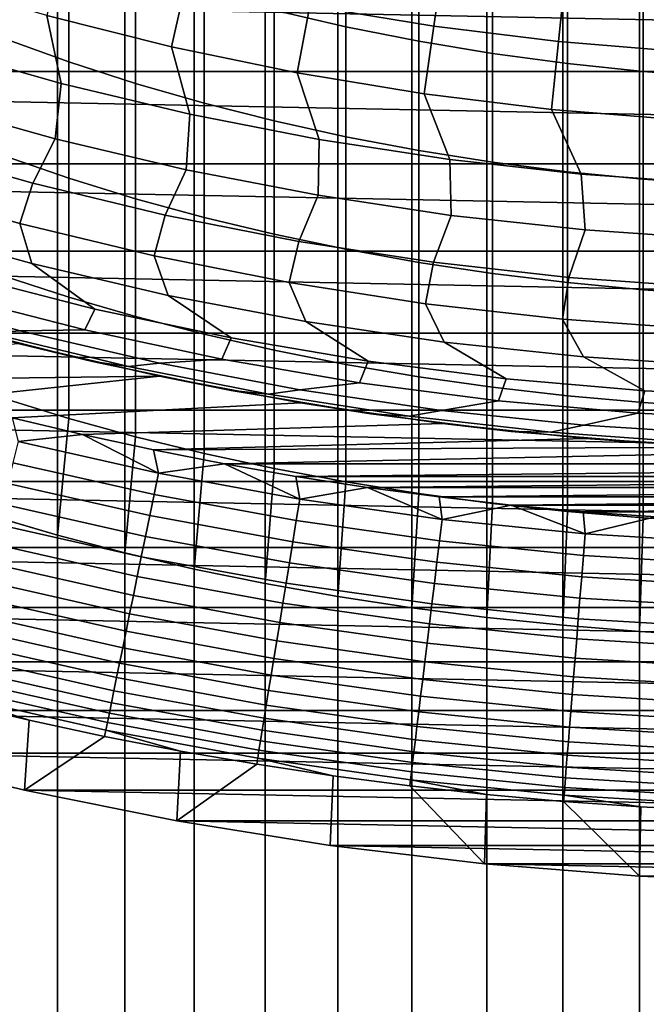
# Model space of a CAD drawing. Header units: metres. Extents: x -32 to 117, y -314 to 32.
# Tile 55 of 256: x -7.09 to -1.88, y -33.51 to -25.32. Entities that reach past the tile are written whole.
import ezdxf

# ---------------------------------------------------------------- set-up
doc = ezdxf.new("R2010")
doc.units = ezdxf.units.M
doc.layers.add('solid_24_501_064_XXX', color=7, linetype='CONTINUOUS')

msp = doc.modelspace()

# ---------------------------------------------------------------- linework, layer by layer
at = {"layer": 'solid_24_501_064_XXX'}
for points in [[(-2.5759, -228.795807, 341.454285), (-1.937549, -228.744705, 341.554565), (-1.937549, -18.73447, 234.549011), (-2.5759, -18.78557, 234.448715)], [(-1.937549, -228.744705, 341.554565), (-1.294382, -228.708115, 341.626373), (-1.294382, -18.697878, 234.620819), (-1.937549, -18.73447, 234.549011)], [(-3.207846, -228.861298, 341.325745), (-2.5759, -228.795807, 341.454285), (-2.5759, -18.78557, 234.448715), (-3.207846, -18.851053, 234.32019)], [(-3.831817, -228.940994, 341.169342), (-3.207846, -228.861298, 341.325745), (-3.207846, -18.851053, 234.32019), (-3.831817, -18.930756, 234.163773)], [(-4.446262, -229.034714, 340.985382), (-3.831817, -228.940994, 341.169342), (-3.831817, -18.930756, 234.163773), (-4.446262, -19.024477, 233.979828)], [(-5.049653, -229.142227, 340.774384), (-4.446262, -229.034714, 340.985382), (-4.446262, -19.024477, 233.979828), (-5.049653, -19.131989, 233.768829)], [(-5.640489, -229.26326, 340.536865), (-5.049653, -229.142227, 340.774384), (-5.049653, -19.131989, 233.768829), (-5.640489, -19.253021, 233.531296)], [(-6.217302, -229.397507, 340.273376), (-5.640489, -229.26326, 340.536865), (-5.640489, -19.253021, 233.531296), (-6.217302, -19.387272, 233.267807)], [(-6.778657, -229.544647, 339.984589), (-6.217302, -229.397507, 340.273376), (-6.217302, -19.387272, 233.267807), (-6.778657, -19.53441, 232.979034)], [(-7.323161, -229.7043, 339.671234), (-6.778657, -229.544647, 339.984589), (-6.778657, -19.53441, 232.979034), (-7.323161, -19.694069, 232.66568)], [(-4.379568, -25.379436, 209.234451), (-4.974885, -25.241901, 209.41835), (-4.974885, -24.345093, 208.723267), (-4.379568, -24.488871, 208.544205)], [(-6.683336, -25.671021, 210.788147), (-7.222413, -25.476089, 211.06839), (-7.222413, -24.522402, 210.380386), (-6.683336, -24.726852, 210.10701)], [(-3.773701, -25.499311, 209.074173), (-4.379568, -25.379436, 209.234451), (-4.379568, -24.488871, 208.544205), (-3.773701, -24.614187, 208.388138)], [(-4.680145, -25.203978, 99.382652), (-3.648216, -25.373899, 99.382652), (-3.559838, -24.759218, 106.589211), (-4.566769, -24.593412, 106.589211)], [(-3.158742, -25.601236, 208.937881), (-3.773701, -25.499311, 209.074173), (-3.773701, -24.614187, 208.388138), (-3.158742, -24.720737, 208.255447)], [(-6.128158, -25.850611, 210.529953), (-6.683336, -25.671021, 210.788147), (-6.683336, -24.726852, 210.10701), (-6.128158, -24.915215, 209.855148)], [(-2.536174, -25.684967, 208.825928), (-3.158742, -25.601236, 208.937881), (-3.158742, -24.720737, 208.255447), (-2.536174, -24.80827, 208.146439)], [(-6.867557, -25.285872, 92.171654), (-5.830467, -25.544947, 92.171654), (-5.704285, -24.992105, 99.382652), (-6.718931, -24.738638, 99.382652)], [(-3.648216, -25.373899, 99.382652), (-2.610214, -25.501589, 99.382652), (-2.546982, -24.883814, 106.589211), (-3.559838, -24.759218, 106.589211)], [(-1.907496, -25.750299, 208.738571), (-2.536174, -25.684967, 208.825928), (-2.536174, -24.80827, 208.146439), (-1.907496, -24.876568, 208.061371)], [(-2.610214, -25.501589, 99.382652), (-1.567868, -25.586832, 99.382652), (-1.529887, -24.966993, 106.589211), (-2.546982, -24.883814, 106.589211)], [(-1.274223, -25.797079, 208.676025), (-1.907496, -25.750299, 208.738571), (-1.907496, -24.876568, 208.061371), (-1.274223, -24.92547, 208.000473)], [(19.827477, -25.751131, -303.5), (-19.827477, -25.751131, -303.5), (-20.835405, -24.942644, -303.5)], [(20.835405, -24.942644, -303.5), (19.827477, -25.751131, -303.5), (-20.835405, -24.942644, -303.5)], [(-5.558216, -26.014429, 210.294449), (-6.128158, -25.850611, 210.529953), (-6.128158, -24.915215, 209.855148), (-5.558216, -25.087036, 209.625412)], [(-6.746024, -25.849186, 84.956604), (-6.867557, -25.285872, 92.171654), (-7.893217, -24.984711, 92.171654), (-7.80268, -25.550097, 84.956604)], [(-5.830467, -25.544947, 92.171654), (-4.783673, -25.761503, 92.171654), (-4.680145, -25.203978, 99.382652), (-5.704285, -24.992105, 99.382652)], [(-4.974885, -26.162081, 210.082169), (-5.558216, -26.014429, 210.294449), (-5.558216, -25.087036, 209.625412), (-4.974885, -25.241901, 209.41835)], [(-4.783673, -25.761503, 92.171654), (-3.728917, -25.935184, 92.171654), (-3.648216, -25.373899, 99.382652), (-4.680145, -25.203978, 99.382652)], [(-5.677968, -26.104595, 84.956604), (-5.830467, -25.544947, 92.171654), (-6.867557, -25.285872, 92.171654), (-6.746024, -25.849186, 84.956604)], [(-4.379568, -26.293211, 209.893661), (-4.974885, -26.162081, 210.082169), (-4.974885, -25.241901, 209.41835), (-4.379568, -25.379436, 209.234451)], [(-3.773701, -26.407503, 209.729355), (-4.379568, -26.293211, 209.893661), (-4.379568, -25.379436, 209.234451), (-3.773701, -25.499311, 209.074173)], [(-3.728917, -25.935184, 92.171654), (-2.667954, -26.065699, 92.171654), (-2.610214, -25.501589, 99.382652), (-3.648216, -25.373899, 99.382652)], [(-6.683336, -26.638052, 211.436417), (-7.222413, -26.452875, 211.72319), (-7.222413, -25.476089, 211.06839), (-6.683336, -25.671021, 210.788147)], [(-4.600318, -26.315893, 84.956604), (-4.783673, -25.761503, 92.171654), (-5.830467, -25.544947, 92.171654), (-5.677968, -26.104595, 84.956604)], [(-3.158742, -26.504681, 209.589645), (-3.773701, -26.407503, 209.729355), (-3.773701, -25.499311, 209.074173), (-3.158742, -25.601236, 208.937881)], [(-2.667954, -26.065699, 92.171654), (-1.602551, -26.152828, 92.171654), (-1.567868, -25.586832, 99.382652), (-2.610214, -25.501589, 99.382652)], [(-6.797275, -26.310177, 77.737923), (-6.746024, -25.849186, 84.956604), (-7.80268, -25.550097, 84.956604), (-7.874832, -26.007986, 77.737923)], [(-2.536174, -26.584513, 209.474869), (-3.158742, -26.504681, 209.589645), (-3.158742, -25.601236, 208.937881), (-2.536174, -25.684967, 208.825928)], [(-6.128158, -26.808657, 211.172195), (-6.683336, -26.638052, 211.436417), (-6.683336, -25.671021, 210.788147), (-6.128158, -25.850611, 210.529953)], [(-1.907496, -26.646803, 209.385315), (-2.536174, -26.584513, 209.474869), (-2.536174, -25.684967, 208.825928), (-1.907496, -25.750299, 208.738571)], [(18.788132, -26.518974, -303.5), (-18.788132, -26.518974, -303.5), (-19.827477, -25.751131, -303.5)], [(19.827477, -25.751131, -303.5), (18.788132, -26.518974, -303.5), (-19.827477, -25.751131, -303.5)], [(-3.514894, -26.482725, 84.956604), (-3.728917, -25.935184, 92.171654), (-4.783673, -25.761503, 92.171654), (-4.600318, -26.315893, 84.956604)], [(-1.274223, -26.691404, 209.321198), (-1.907496, -26.646803, 209.385315), (-1.907496, -25.750299, 208.738571), (-1.274223, -25.797079, 208.676025)], [(-5.708188, -26.567741, 77.737923), (-5.677968, -26.104595, 84.956604), (-6.746024, -25.849186, 84.956604), (-6.797275, -26.310177, 77.737923)], [(-5.558216, -26.964279, 210.931198), (-6.128158, -26.808657, 211.172195), (-6.128158, -25.850611, 210.529953), (-5.558216, -26.014429, 210.294449)], [(-2.423532, -26.604805, 84.956604), (-2.667954, -26.065699, 92.171654), (-3.728917, -25.935184, 92.171654), (-3.514894, -26.482725, 84.956604)], [(-8.073363, -26.370941, 70.516006), (-6.98334, -26.680305, 70.516006), (-6.797275, -26.310177, 77.737923), (-7.874832, -26.007986, 77.737923)], [(-4.974885, -27.104546, 210.713974), (-5.558216, -26.964279, 210.931198), (-5.558216, -26.014429, 210.294449), (-4.974885, -26.162081, 210.082169)], [(-4.60942, -26.780245, 77.737923), (-4.600318, -26.315893, 84.956604), (-5.677968, -26.104595, 84.956604), (-5.708188, -26.567741, 77.737923)], [(-1.328073, -26.681931, 84.956604), (-1.602551, -26.152828, 92.171654), (-2.667954, -26.065699, 92.171654), (-2.423532, -26.604805, 84.956604)], [(-4.379568, -27.229115, 210.521057), (-4.974885, -27.104546, 210.713974), (-4.974885, -26.162081, 210.082169), (-4.379568, -26.293211, 209.893661)], [(-6.98334, -26.680305, 70.516006), (-5.88153, -26.944635, 70.516006), (-5.708188, -26.567741, 77.737923), (-6.797275, -26.310177, 77.737923)], [(-3.502834, -26.947327, 77.737923), (-3.514894, -26.482725, 84.956604), (-4.600318, -26.315893, 84.956604), (-4.60942, -26.780245, 77.737923)], [(-3.773701, -27.337688, 210.352905), (-4.379568, -27.229115, 210.521057), (-4.379568, -26.293211, 209.893661), (-3.773701, -26.407503, 209.729355)], [(-8.193353, -26.701271, 63.291264), (-7.090223, -27.015137, 63.291264), (-6.98334, -26.680305, 70.516006), (-8.073363, -26.370941, 70.516006)], [(-3.158742, -27.430004, 210.209946), (-3.773701, -27.337688, 210.352905), (-3.773701, -26.407503, 209.729355), (-3.158742, -26.504681, 209.589645)], [(17.7187, -27.245132, -303.5), (-17.7187, -27.245132, -303.5), (-18.788132, -26.518974, -303.5)], [(18.788132, -26.518974, -303.5), (17.7187, -27.245132, -303.5), (-18.788132, -26.518974, -303.5)], [(-6.683336, -27.626804, 212.051041), (-7.222413, -27.451599, 212.344009), (-7.222413, -26.452875, 211.72319), (-6.683336, -26.638052, 211.436417)], [(-2.390307, -27.068705, 77.737923), (-2.423532, -26.604805, 84.956604), (-3.514894, -26.482725, 84.956604), (-3.502834, -26.947327, 77.737923)], [(-2.536174, -27.505842, 210.092499), (-3.158742, -27.430004, 210.209946), (-3.158742, -26.504681, 209.589645), (-2.536174, -26.584513, 209.474869)], [(-5.88153, -26.944635, 70.516006), (-4.769792, -27.163483, 70.516006), (-4.60942, -26.780245, 77.737923), (-5.708188, -26.567741, 77.737923)], [(-1.907496, -27.565016, 210.000854), (-2.536174, -27.505842, 210.092499), (-2.536174, -26.584513, 209.474869), (-1.907496, -26.646803, 209.385315)], [(-1.273726, -27.144169, 77.737923), (-1.328073, -26.681931, 84.956604), (-2.423532, -26.604805, 84.956604), (-2.390307, -27.068705, 77.737923)], [(-7.090223, -27.015137, 63.291264), (-5.975137, -27.283449, 63.291264), (-5.88153, -26.944635, 70.516006), (-6.98334, -26.680305, 70.516006)], [(-6.128158, -27.788223, 211.781113), (-6.683336, -27.626804, 212.051041), (-6.683336, -26.638052, 211.436417), (-6.128158, -26.808657, 211.172195)], [(-1.274223, -27.607386, 209.935242), (-1.907496, -27.565016, 210.000854), (-1.907496, -26.646803, 209.385315), (-1.274223, -26.691404, 209.321198)], [(-6.991141, -27.347519, 56.064098), (-7.090223, -27.015137, 63.291264), (-8.193353, -26.701271, 63.291264), (-8.113395, -27.035822, 56.064098)], [(-5.558216, -27.935467, 211.534897), (-6.128158, -27.788223, 211.781113), (-6.128158, -26.808657, 211.172195), (-5.558216, -26.964279, 210.931198)], [(-4.769792, -27.163483, 70.516006), (-3.650002, -27.336481, 70.516006), (-3.502834, -26.947327, 77.737923), (-4.60942, -26.780245, 77.737923)], [(-5.856984, -27.612654, 56.064098), (-5.975137, -27.283449, 63.291264), (-7.090223, -27.015137, 63.291264), (-6.991141, -27.347519, 56.064098)], [(-5.975137, -27.283449, 63.291264), (-4.849976, -27.505756, 63.291264), (-4.769792, -27.163483, 70.516006), (-5.88153, -26.944635, 70.516006)], [(-4.974885, -28.068178, 211.312988), (-5.558216, -27.935467, 211.534897), (-5.558216, -26.964279, 210.931198), (-4.974885, -27.104546, 210.713974)], [(-3.650002, -27.336481, 70.516006), (-2.524052, -27.463337, 70.516006), (-2.390307, -27.068705, 77.737923), (-3.502834, -26.947327, 77.737923)], [(-6.466549, -27.725695, 48.834908), (-6.991141, -27.347519, 56.064098), (-8.113395, -27.035822, 56.064098), (-7.58812, -27.439949, 48.834908)], [(-2.524052, -27.463337, 70.516006), (-1.393841, -27.543837, 70.516006), (-1.273726, -27.144169, 77.737923), (-2.390307, -27.068705, 77.737923)], [(-4.379568, -28.186041, 211.115891), (-4.974885, -28.068178, 211.312988), (-4.974885, -27.104546, 210.713974), (-4.379568, -27.229115, 210.521057)], [(-4.849976, -27.505756, 63.291264), (-3.716636, -27.681683, 63.291264), (-3.650002, -27.336481, 70.516006), (-4.769792, -27.163483, 70.516006)], [(16.621614, -27.927967, -303.5), (-16.621614, -27.927967, -303.5), (-17.7187, -27.245132, -303.5)], [(17.7187, -27.245132, -303.5), (16.621614, -27.927967, -303.5), (-17.7187, -27.245132, -303.5)], [(-3.773701, -28.288767, 210.944122), (-4.379568, -28.186041, 211.115891), (-4.379568, -27.229115, 210.521057), (-3.773701, -27.337688, 210.352905)], [(-4.712854, -27.830772, 56.064098), (-4.849976, -27.505756, 63.291264), (-5.975137, -27.283449, 63.291264), (-5.856984, -27.612654, 56.064098)], [(-3.158742, -28.376112, 210.798065), (-3.773701, -28.288767, 210.944122), (-3.773701, -27.337688, 210.352905), (-3.158742, -27.430004, 210.209946)], [(-3.716636, -27.681683, 63.291264), (-2.577029, -27.81093, 63.291264), (-2.524052, -27.463337, 70.516006), (-3.650002, -27.336481, 70.516006)], [(-5.334291, -27.965616, 48.834908), (-5.856984, -27.612654, 56.064098), (-6.991141, -27.347519, 56.064098), (-6.466549, -27.725695, 48.834908)], [(-7.677494, -27.611012, 41.604107), (-6.550129, -27.899958, 41.604107), (-6.466549, -27.725695, 48.834908), (-7.58812, -27.439949, 48.834908)], [(-6.683336, -28.636108, 212.631302), (-7.222413, -28.471083, 212.930115), (-7.222413, -27.451599, 212.344009), (-6.683336, -27.626804, 212.051041)], [(-3.5607, -28.001505, 56.064098), (-3.716636, -27.681683, 63.291264), (-4.849976, -27.505756, 63.291264), (-4.712854, -27.830772, 56.064098)], [(-2.536174, -28.447866, 210.67807), (-3.158742, -28.376112, 210.798065), (-3.158742, -27.430004, 210.209946), (-2.536174, -27.505842, 210.092499)], [(-2.577029, -27.81093, 63.291264), (-1.433077, -27.893282, 63.291264), (-1.393841, -27.543837, 70.516006), (-2.524052, -27.463337, 70.516006)], [(-1.907496, -28.503855, 210.584457), (-2.536174, -28.447866, 210.67807), (-2.536174, -27.505842, 210.092499), (-1.907496, -27.565016, 210.000854)], [(-8.478707, -27.600693, 27.139278), (-7.33869, -27.925444, 27.139278), (-7.088858, -27.90687, 34.372093), (-8.235418, -27.590275, 34.372093)], [(-8.235418, -27.590275, 34.372093), (-7.088858, -27.90687, 34.372093), (-6.550129, -27.899958, 41.604107), (-7.677494, -27.611012, 41.604107)], [(-1.274223, -28.543941, 210.517426), (-1.907496, -28.503855, 210.584457), (-1.907496, -27.565016, 210.000854), (-1.274223, -27.607386, 209.935242)], [(-6.128158, -28.788151, 212.355988), (-6.683336, -28.636108, 212.631302), (-6.683336, -27.626804, 212.051041), (-6.128158, -27.788223, 211.781113)], [(-4.193216, -28.159321, 48.834908), (-4.712854, -27.830772, 56.064098), (-5.856984, -27.612654, 56.064098), (-5.334291, -27.965616, 48.834908)], [(-8.246314, -27.698521, -299.5), (-7.094454, -28.015686, -299.5), (-6.486577, -28.16264, 20), (-7.628222, -27.875082, 20)], [(-6.550129, -27.899958, 41.604107), (-5.411963, -28.142895, 41.604107), (-5.334291, -27.965616, 48.834908), (-6.466549, -27.725695, 48.834908)], [(-2.402483, -28.124561, 56.064098), (-2.577029, -27.81093, 63.291264), (-3.716636, -27.681683, 63.291264), (-3.5607, -28.001505, 56.064098)], [(-5.558216, -28.926838, 212.104843), (-6.128158, -28.788151, 212.355988), (-6.128158, -27.788223, 211.781113), (-5.558216, -27.935467, 211.534897)], [(-3.045211, -28.306484, 48.834908), (-3.5607, -28.001505, 56.064098), (-4.712854, -27.830772, 56.064098), (-4.193216, -28.159321, 48.834908)], [(-1.240175, -28.199732, 56.064098), (-1.433077, -27.893282, 63.291264), (-2.577029, -27.81093, 63.291264), (-2.402483, -28.124561, 56.064098)], [(-7.628222, -27.875082, 20), (-6.486577, -28.16264, 20), (-6.186304, -28.203127, 27.139278), (-7.33869, -27.925444, 27.139278)], [(-7.33869, -27.925444, 27.139278), (-6.186304, -28.203127, 27.139278), (-5.9302, -28.175842, 34.372093), (-7.088858, -27.90687, 34.372093)], [(-7.088858, -27.90687, 34.372093), (-5.9302, -28.175842, 34.372093), (-5.411963, -28.142895, 41.604107), (-6.550129, -27.899958, 41.604107)], [(15.49826, -28.566656, -303.5), (-15.49826, -28.566656, -303.5), (-16.621614, -27.927967, -303.5)], [(16.621614, -27.927967, -303.5), (15.49826, -28.566656, -303.5), (-16.621614, -27.927967, -303.5)], [(-4.974885, -29.051842, 211.878494), (-5.558216, -28.926838, 212.104843), (-5.558216, -27.935467, 211.534897), (-4.974885, -28.068178, 211.312988)], [(-5.411963, -28.142895, 41.604107), (-4.264872, -28.33942, 41.604107), (-4.193216, -28.159321, 48.834908), (-5.334291, -27.965616, 48.834908)], [(-1.892174, -28.406866, 48.834908), (-2.402483, -28.124561, 56.064098), (-3.5607, -28.001505, 56.064098), (-3.045211, -28.306484, 48.834908)], [(-8.316442, -28.313774, -299.5), (-5.930682, -28.284916, -299.5), (-7.094454, -28.015686, -299.5), (-8.892299, -28.138237, -299.5)], [(-7.094454, -28.015686, -299.5), (-5.930682, -28.284916, -299.5), (-5.334167, -28.403461, 20), (-6.486577, -28.16264, 20)], [(-4.379568, -29.162855, 211.677475), (-4.974885, -29.051842, 211.878494), (-4.974885, -28.068178, 211.312988), (-4.379568, -28.186041, 211.115891)], [(-6.486577, -28.16264, 20), (-5.334167, -28.403461, 20), (-5.023491, -28.433279, 27.139278), (-6.186304, -28.203127, 27.139278)], [(-5.9302, -28.175842, 34.372093), (-4.761422, -28.396729, 34.372093), (-4.264872, -28.33942, 41.604107), (-5.411963, -28.142895, 41.604107)], [(-4.264872, -28.33942, 41.604107), (-3.110747, -28.48921, 41.604107), (-3.045211, -28.306484, 48.834908), (-4.193216, -28.159321, 48.834908)], [(-0.736009, -28.4603, 48.834908), (-1.240175, -28.199732, 56.064098), (-2.402483, -28.124561, 56.064098), (-1.892174, -28.406866, 48.834908)], [(-6.186304, -28.203127, 27.139278), (-5.023491, -28.433279, 27.139278), (-4.761422, -28.396729, 34.372093), (-5.9302, -28.175842, 34.372093)], [(-3.773701, -29.259615, 211.502274), (-4.379568, -29.162855, 211.677475), (-4.379568, -28.186041, 211.115891), (-3.773701, -28.288767, 210.944122)], [(-8.316442, -28.313774, -299.5), (-7.736826, -28.477612, -299.5), (-5.930682, -28.284916, -299.5)], [(-7.154149, -28.629557, -299.5), (-4.756879, -28.505819, -299.5), (-5.930682, -28.284916, -299.5), (-7.736826, -28.477612, -299.5)], [(-5.930682, -28.284916, -299.5), (-4.756879, -28.505819, -299.5), (-4.172905, -28.597147, 20), (-5.334167, -28.403461, 20)], [(-3.158742, -29.341887, 211.353287), (-3.773701, -29.259615, 211.502274), (-3.773701, -28.288767, 210.944122), (-3.158742, -28.376112, 210.798065)], [(-3.110747, -28.48921, 41.604107), (-1.951493, -28.592018, 41.604107), (-1.892174, -28.406866, 48.834908), (-3.045211, -28.306484, 48.834908)], [(-5.334167, -28.403461, 20), (-4.172905, -28.597147, 20), (-3.852212, -28.615507, 27.139278), (-5.023491, -28.433279, 27.139278)], [(-5.023491, -28.433279, 27.139278), (-3.852212, -28.615507, 27.139278), (-3.584518, -28.569155, 34.372093), (-4.761422, -28.396729, 34.372093)], [(-4.761422, -28.396729, 34.372093), (-3.584518, -28.569155, 34.372093), (-3.110747, -28.48921, 41.604107), (-4.264872, -28.33942, 41.604107)], [(-2.536174, -29.40947, 211.230911), (-3.158742, -29.341887, 211.353287), (-3.158742, -28.376112, 210.798065), (-2.536174, -28.447866, 210.67807)], [(-1.951493, -28.592018, 41.604107), (-0.78902, -28.647675, 41.604107), (-0.736009, -28.4603, 48.834908), (-1.892174, -28.406866, 48.834908)], [(-7.323161, -29.446787, 213.524902), (-7.222413, -28.471083, 212.930115), (-6.683336, -28.636108, 212.631302), (-6.778657, -29.606445, 213.211548)], [(-3.584518, -28.569155, 34.372093), (-2.401497, -28.692823, 34.372093), (-1.951493, -28.592018, 41.604107), (-3.110747, -28.48921, 41.604107)], [(-1.907496, -29.462206, 211.135422), (-2.536174, -29.40947, 211.230911), (-2.536174, -28.447866, 210.67807), (-1.907496, -28.503855, 210.584457)], [(14.350215, -29.160267, -303.5), (-14.350215, -29.160267, -303.5), (-15.49826, -28.566656, -303.5)], [(15.49826, -28.566656, -303.5), (14.350215, -29.160267, -303.5), (-15.49826, -28.566656, -303.5)], [(-6.56862, -28.769537, -299.5), (-3.57467, -28.67807, -299.5), (-4.756879, -28.505819, -299.5), (-7.154149, -28.629557, -299.5)], [(-4.756879, -28.505819, -299.5), (-3.57467, -28.67807, -299.5), (-3.004718, -28.743376, 20), (-4.172905, -28.597147, 20)], [(-3.852212, -28.615507, 27.139278), (-2.674441, -28.749506, 27.139278), (-2.401497, -28.692823, 34.372093), (-3.584518, -28.569155, 34.372093)], [(-1.274223, -29.499966, 211.067047), (-1.907496, -29.462206, 211.135422), (-1.907496, -28.503855, 210.584457), (-1.274223, -28.543941, 210.517426)], [(-7.105649, -28.828749, -299.506622), (-6.56862, -28.769537, -299.5), (-7.154149, -28.629557, -299.5)], [(-6.778657, -29.606445, 213.211548), (-6.683336, -28.636108, 212.631302), (-6.128158, -28.788151, 212.355988), (-6.217302, -29.753582, 212.922775)], [(-4.172905, -28.597147, 20), (-3.004718, -28.743376, 20), (-2.674441, -28.749506, 27.139278), (-3.852212, -28.615507, 27.139278)], [(-2.401497, -28.692823, 34.372093), (-1.214378, -28.767527, 34.372093), (-0.78902, -28.647675, 41.604107), (-1.951493, -28.592018, 41.604107)], [(-5.980064, -28.897608, -299.5), (-2.386478, -28.801289, -299.5), (-3.57467, -28.67807, -299.5), (-6.56862, -28.769537, -299.5)], [(-3.57467, -28.67807, -299.5), (-2.386478, -28.801289, -299.5), (-1.831545, -28.841904, 20), (-3.004718, -28.743376, 20)], [(-2.674441, -28.749506, 27.139278), (-1.492162, -28.835052, 27.139278), (-1.214378, -28.767527, 34.372093), (-2.401497, -28.692823, 34.372093)], [(-7.105649, -28.828749, -299.506622), (-5.939069, -29.091484, -299.506622), (-6.56862, -28.769537, -299.5)], [(-5.939069, -29.091484, -299.506622), (-5.980064, -28.897608, -299.5), (-6.56862, -28.769537, -299.5)], [(-6.217302, -29.753582, 212.922775), (-6.128158, -28.788151, 212.355988), (-5.558216, -28.926838, 212.104843), (-5.640489, -29.887835, 212.659302)], [(-5.980064, -28.897608, -299.5), (-1.194376, -28.875301, -299.5), (-2.386478, -28.801289, -299.5)], [(-3.004718, -28.743376, 20), (-1.831545, -28.841904, 20), (-1.492162, -28.835052, 27.139278), (-2.674441, -28.749506, 27.139278)], [(-2.386478, -28.801289, -299.5), (-1.194376, -28.875301, -299.5), (-0.655332, -28.892569, 20), (-1.831545, -28.841904, 20)], [(-7.148932, -29.004358, -299.526428), (-5.975246, -29.268694, -299.526428), (-5.939069, -29.091484, -299.506622), (-7.105649, -28.828749, -299.506622)], [(-5.3892, -29.013615, -299.5), (0, -28.9, -299.5), (-1.194376, -28.875301, -299.5), (-5.980064, -28.897608, -299.5)], [(-5.939069, -29.091484, -299.506622), (-5.3892, -29.013615, -299.5), (-5.980064, -28.897608, -299.5)], [(5.389171, -29.01362, -299.5), (5.980036, -28.897614, -299.5), (0, -28.9, -299.5), (-5.3892, -29.013615, -299.5)], [(-5.640489, -29.887835, 212.659302), (-5.558216, -28.926838, 212.104843), (-4.974885, -29.051842, 211.878494), (-5.049653, -30.008865, 212.421753)], [(-7.191756, -29.178102, -299.559326), (-6.01104, -29.444021, -299.559326), (-5.975246, -29.268694, -299.526428), (-7.148932, -29.004358, -299.526428)], [(-5.939069, -29.091484, -299.506622), (-4.762856, -29.307034, -299.506622), (-5.3892, -29.013615, -299.5)], [(-5.3892, -29.013615, -299.5), (-4.79619, -29.117512, -299.5), (5.389171, -29.01362, -299.5)], [(-4.762856, -29.307034, -299.506622), (-4.79619, -29.117512, -299.5), (-5.3892, -29.013615, -299.5)], [(-5.049653, -30.008865, 212.421753), (-4.974885, -29.051842, 211.878494), (-4.379568, -29.162855, 211.677475), (-4.446262, -30.116377, 212.210754)], [(-4.79619, -29.117512, -299.5), (4.796161, -29.117517, -299.5), (5.389171, -29.01362, -299.5)], [(-5.975246, -29.268694, -299.526428), (-4.791869, -29.485556, -299.526428), (-4.762856, -29.307034, -299.506622), (-5.939069, -29.091484, -299.506622)], [(-4.79619, -29.117512, -299.5), (-4.200898, -29.209337, -299.5), (4.796161, -29.117517, -299.5)], [(-4.762856, -29.307034, -299.506622), (-4.200898, -29.209337, -299.5), (-4.79619, -29.117512, -299.5)], [(-4.200898, -29.209337, -299.5), (4.20087, -29.209341, -299.5), (4.796161, -29.117517, -299.5)], [(13.179604, -29.707697, -303.5), (-13.179604, -29.707697, -303.5), (-14.350215, -29.160267, -303.5)], [(14.350215, -29.160267, -303.5), (13.179604, -29.707697, -303.5), (-14.350215, -29.160267, -303.5)], [(-7.233894, -29.349062, -299.605194), (-6.04626, -29.616539, -299.605194), (-6.01104, -29.444021, -299.559326), (-7.191756, -29.178102, -299.559326)], [(-4.762856, -29.307034, -299.506622), (-3.578918, -29.475046, -299.506622), (-4.200898, -29.209337, -299.5)], [(-4.446262, -30.116377, 212.210754), (-4.379568, -29.162855, 211.677475), (-3.773701, -29.259615, 211.502274), (-3.831817, -30.2101, 212.02681)], [(-4.200898, -29.209337, -299.5), (-3.604059, -29.288977, -299.5), (4.20087, -29.209341, -299.5)], [(-3.578918, -29.475046, -299.506622), (-3.604059, -29.288977, -299.5), (-4.200898, -29.209337, -299.5)], [(-3.604059, -29.288977, -299.5), (3.60403, -29.288979, -299.5), (4.20087, -29.209341, -299.5)], [(-6.01104, -29.444021, -299.559326), (-4.820574, -29.662184, -299.559326), (-4.791869, -29.485556, -299.526428), (-5.975246, -29.268694, -299.526428)], [(-4.791869, -29.485556, -299.526428), (-3.600719, -29.654593, -299.526428), (-3.578918, -29.475046, -299.506622), (-4.762856, -29.307034, -299.506622)], [(-3.831817, -30.2101, 212.02681), (-3.773701, -29.259615, 211.502274), (-3.158742, -29.341887, 211.353287), (-3.207846, -30.289803, 211.870392)], [(-3.604059, -29.288977, -299.5), (-3.005789, -29.3564, -299.5), (3.60403, -29.288979, -299.5)], [(-3.578918, -29.475046, -299.506622), (-3.005789, -29.3564, -299.5), (-3.604059, -29.288977, -299.5)], [(-3.005789, -29.3564, -299.5), (3.00576, -29.356403, -299.5), (3.60403, -29.288979, -299.5)], [(-7.275123, -29.516333, -299.663696), (-6.080719, -29.785334, -299.663696), (-6.04626, -29.616539, -299.605194), (-7.233894, -29.349062, -299.605194)], [(-3.578918, -29.475046, -299.506622), (-2.389176, -29.595251, -299.506622), (-3.005789, -29.3564, -299.5)], [(-3.207846, -30.289803, 211.870392), (-3.158742, -29.341887, 211.353287), (-2.536174, -29.40947, 211.230911), (-2.5759, -30.355284, 211.741867)], [(-3.005789, -29.3564, -299.5), (-2.405994, -29.411633, -299.5), (3.00576, -29.356403, -299.5)], [(-2.389176, -29.595251, -299.506622), (-2.405994, -29.411633, -299.5), (-3.005789, -29.3564, -299.5)], [(-2.405994, -29.411633, -299.5), (2.405965, -29.411634, -299.5), (3.00576, -29.356403, -299.5)], [(-6.778657, -239.616684, 320.217102), (-7.323161, -239.457031, 320.530457), (-7.323161, -29.446787, 213.524902), (-6.778657, -29.606445, 213.211548)], [(-6.04626, -29.616539, -299.605194), (-4.848819, -29.835979, -299.605194), (-4.820574, -29.662184, -299.559326), (-6.01104, -29.444021, -299.559326)], [(-3.600719, -29.654593, -299.526428), (-2.403729, -29.775528, -299.526428), (-2.389176, -29.595251, -299.506622), (-3.578918, -29.475046, -299.506622)], [(-2.5759, -30.355284, 211.741867), (-2.536174, -29.40947, 211.230911), (-1.907496, -29.462206, 211.135422), (-1.937549, -30.406385, 211.641586)], [(-2.405994, -29.411633, -299.5), (-1.805419, -29.454607, -299.5), (2.405965, -29.411634, -299.5)], [(-2.389176, -29.595251, -299.506622), (-1.805419, -29.454607, -299.5), (-2.405994, -29.411633, -299.5)], [(-2.389176, -29.595251, -299.506622), (-1.195557, -29.66745, -299.506622), (-1.805419, -29.454607, -299.5)], [(-1.937549, -30.406385, 211.641586), (-1.907496, -29.462206, 211.135422), (-1.274223, -29.499966, 211.067047), (-1.294382, -30.442976, 211.569763)], [(-7.315223, -29.679026, -299.734619), (-6.114236, -29.949511, -299.734619), (-6.080719, -29.785334, -299.663696), (-7.275123, -29.516333, -299.663696)], [(-4.820574, -29.662184, -299.559326), (-3.622289, -29.832232, -299.559326), (-3.600719, -29.654593, -299.526428), (-4.791869, -29.485556, -299.526428)], [(-6.217302, -239.763824, 319.928345), (-6.778657, -239.616684, 320.217102), (-6.778657, -29.606445, 213.211548), (-6.217302, -29.753582, 212.922775)], [(-6.080719, -29.785334, -299.663696), (-4.876453, -30.006023, -299.663696), (-4.848819, -29.835979, -299.605194), (-6.04626, -29.616539, -299.605194)], [(-2.403729, -29.775528, -299.526428), (-1.20284, -29.848169, -299.526428), (-1.195557, -29.66745, -299.506622), (-2.389176, -29.595251, -299.506622)], [(11.988071, -30.208212, -303.5), (-11.988071, -30.208212, -303.5), (-13.179604, -29.707697, -303.5)], [(13.179604, -29.707697, -303.5), (11.988071, -30.208212, -303.5), (-13.179604, -29.707697, -303.5)], [(-7.353983, -29.836283, -299.817505), (-6.146633, -30.1082, -299.817505), (-6.114236, -29.949511, -299.734619), (-7.315223, -29.679026, -299.734619)], [(-4.848819, -29.835979, -299.605194), (-3.643512, -30.007025, -299.605194), (-3.622289, -29.832232, -299.559326), (-4.820574, -29.662184, -299.559326)], [(-3.622289, -29.832232, -299.559326), (-2.418128, -29.953892, -299.559326), (-2.403729, -29.775528, -299.526428), (-3.600719, -29.654593, -299.526428)], [(-5.640489, -239.898071, 319.664856), (-6.217302, -239.763824, 319.928345), (-6.217302, -29.753582, 212.922775), (-5.640489, -29.887835, 212.659302)], [(-6.114236, -29.949511, -299.734619), (-4.903333, -30.171417, -299.734619), (-4.876453, -30.006023, -299.663696), (-6.080719, -29.785334, -299.663696)], [(-2.418128, -29.953892, -299.559326), (-1.210045, -30.026968, -299.559326), (-1.20284, -29.848169, -299.526428), (-2.403729, -29.775528, -299.526428)], [(-7.391198, -29.987267, -299.911987), (-6.177738, -30.260561, -299.911987), (-6.146633, -30.1082, -299.817505), (-7.353983, -29.836283, -299.817505)], [(-4.876453, -30.006023, -299.663696), (-3.664278, -30.178043, -299.663696), (-3.643512, -30.007025, -299.605194), (-4.848819, -29.835979, -299.605194)], [(-3.643512, -30.007025, -299.605194), (-2.432297, -30.129398, -299.605194), (-2.418128, -29.953892, -299.559326), (-3.622289, -29.832232, -299.559326)], [(-6.146633, -30.1082, -299.817505), (-4.929313, -30.331282, -299.817505), (-4.903333, -30.171417, -299.734619), (-6.114236, -29.949511, -299.734619)], [(-5.049653, -240.019104, 319.427307), (-5.640489, -239.898071, 319.664856), (-5.640489, -29.887835, 212.659302), (-5.049653, -30.008865, 212.421753)], [(-2.432297, -30.129398, -299.605194), (-1.217135, -30.202902, -299.605194), (-1.210045, -30.026968, -299.559326), (-2.418128, -29.953892, -299.559326)], [(-7.426669, -30.131182, -300.017517), (-6.207386, -30.405787, -300.017517), (-6.177738, -30.260561, -299.911987), (-7.391198, -29.987267, -299.911987)], [(-4.446262, -240.126617, 319.216309), (-5.049653, -240.019104, 319.427307), (-5.049653, -30.008865, 212.421753), (-4.446262, -30.116377, 212.210754)], [(-4.903333, -30.171417, -299.734619), (-3.684475, -30.344385, -299.734619), (-3.664278, -30.178043, -299.663696), (-4.876453, -30.006023, -299.663696)], [(-3.664278, -30.178043, -299.663696), (-2.446159, -30.301115, -299.663696), (-2.432297, -30.129398, -299.605194), (-3.643512, -30.007025, -299.605194)], [(-6.177738, -30.260561, -299.911987), (-4.954257, -30.484772, -299.911987), (-4.929313, -30.331282, -299.817505), (-6.146633, -30.1082, -299.817505)], [(-3.831817, -240.220337, 319.032379), (-4.446262, -240.126617, 319.216309), (-4.446262, -30.116377, 212.210754), (-3.831817, -30.2101, 212.02681)], [(-2.446159, -30.301115, -299.663696), (-1.224072, -30.375038, -299.663696), (-1.217135, -30.202902, -299.605194), (-2.432297, -30.129398, -299.605194)], [(10.777514, -30.660969, -303.5), (-10.777514, -30.660969, -303.5), (-11.988071, -30.208212, -303.5)], [(11.988071, -30.208212, -303.5), (10.777514, -30.660969, -303.5), (-11.988071, -30.208212, -303.5)], [(-7.46021, -30.267263, -300.133514), (-6.23542, -30.54311, -300.133514), (-6.207386, -30.405787, -300.017517), (-7.426669, -30.131182, -300.017517)], [(-4.929313, -30.331282, -299.817505), (-3.703998, -30.505167, -299.817505), (-3.684475, -30.344385, -299.734619), (-4.903333, -30.171417, -299.734619)], [(-3.207846, -240.300034, 318.875946), (-3.831817, -240.220337, 319.032379), (-3.831817, -30.2101, 212.02681), (-3.207846, -30.289803, 211.870392)], [(-3.684475, -30.344385, -299.734619), (-2.459642, -30.468136, -299.734619), (-2.446159, -30.301115, -299.663696), (-3.664278, -30.178043, -299.663696)], [(-7.491643, -30.394793, -300.25943), (-6.261693, -30.671801, -300.25943), (-6.23542, -30.54311, -300.133514), (-7.46021, -30.267263, -300.133514)], [(-6.207386, -30.405787, -300.017517), (-4.978034, -30.631075, -300.017517), (-4.954257, -30.484772, -299.911987), (-6.177738, -30.260561, -299.911987)], [(-2.5759, -240.365524, 318.747437), (-3.207846, -240.300034, 318.875946), (-3.207846, -30.289803, 211.870392), (-2.5759, -30.355284, 211.741867)], [(-4.954257, -30.484772, -299.911987), (-3.722742, -30.659536, -299.911987), (-3.703998, -30.505167, -299.817505), (-4.929313, -30.331282, -299.817505)], [(-3.703998, -30.505167, -299.817505), (-2.472675, -30.629572, -299.817505), (-2.459642, -30.468136, -299.734619), (-3.684475, -30.344385, -299.734619)], [(-1.937549, -240.416626, 318.647156), (-2.5759, -240.365524, 318.747437), (-2.5759, -30.355284, 211.741867), (-1.937549, -30.406385, 211.641586)], [(-2.459642, -30.468136, -299.734619), (-1.230819, -30.542465, -299.734619), (-1.224072, -30.375038, -299.663696), (-2.446159, -30.301115, -299.663696)], [(-7.520802, -30.513092, -300.394562), (-6.286064, -30.791178, -300.394562), (-6.261693, -30.671801, -300.25943), (-7.491643, -30.394793, -300.25943)], [(-6.23542, -30.54311, -300.133514), (-5.000516, -30.769415, -300.133514), (-4.978034, -30.631075, -300.017517), (-6.207386, -30.405787, -300.017517)], [(-1.294382, -240.453217, 318.575317), (-1.937549, -240.416626, 318.647156), (-1.937549, -30.406385, 211.641586), (-1.294382, -30.442976, 211.569763)], [(-7.54753, -30.621534, -300.538208), (-6.308404, -30.900608, -300.538208), (-6.286064, -30.791178, -300.394562), (-7.520802, -30.513092, -300.394562)], [(-4.978034, -30.631075, -300.017517), (-3.740608, -30.806679, -300.017517), (-3.722742, -30.659536, -299.911987), (-4.954257, -30.484772, -299.911987)], [(-3.722742, -30.659536, -299.911987), (-2.485188, -30.784573, -299.911987), (-2.472675, -30.629572, -299.817505), (-3.703998, -30.505167, -299.817505)], [(-2.472675, -30.629572, -299.817505), (-1.237341, -30.704296, -299.817505), (-1.230819, -30.542465, -299.734619), (-2.459642, -30.468136, -299.734619)], [(-7.571689, -30.719547, -300.689575), (-6.328597, -30.999516, -300.689575), (-6.308404, -30.900608, -300.538208), (-7.54753, -30.621534, -300.538208)], [(-6.261693, -30.671801, -300.25943), (-5.021585, -30.899057, -300.25943), (-5.000516, -30.769415, -300.133514), (-6.23542, -30.54311, -300.133514)], [(9.55021, -31.06514, -303.5), (-9.55021, -31.06514, -303.5), (-10.777514, -30.660969, -303.5)], [(10.777514, -30.660969, -303.5), (9.55021, -31.06514, -303.5), (-10.777514, -30.660969, -303.5)], [(-6.286064, -30.791178, -300.394562), (-5.04113, -31.01932, -300.394562), (-5.021585, -30.899057, -300.25943), (-6.261693, -30.671801, -300.25943)], [(-5.000516, -30.769415, -300.133514), (-3.757502, -30.94581, -300.133514), (-3.740608, -30.806679, -300.017517), (-4.978034, -30.631075, -300.017517)], [(-3.740608, -30.806679, -300.017517), (-2.497114, -30.932312, -300.017517), (-2.485188, -30.784573, -299.911987), (-3.722742, -30.659536, -299.911987)], [(-2.485188, -30.784573, -299.911987), (-1.243602, -30.859674, -299.911987), (-1.237341, -30.704296, -299.817505), (-2.472675, -30.629572, -299.817505)], [(-7.593148, -30.806612, -300.8479), (-6.346533, -31.087374, -300.8479), (-6.328597, -30.999516, -300.689575), (-7.571689, -30.719547, -300.689575)], [(-5.021585, -30.899057, -300.25943), (-3.773334, -31.076197, -300.25943), (-3.757502, -30.94581, -300.133514), (-5.000516, -30.769415, -300.133514)], [(-2.497114, -30.932312, -300.017517), (-1.249571, -31.007774, -300.017517), (-1.243602, -30.859674, -299.911987), (-2.485188, -30.784573, -299.911987)], [(-7.611795, -30.882265, -301.012299), (-6.362118, -31.163715, -301.012299), (-6.346533, -31.087374, -300.8479), (-7.593148, -30.806612, -300.8479)], [(-6.308404, -30.900608, -300.538208), (-5.059046, -31.129562, -300.538208), (-5.04113, -31.01932, -300.394562), (-6.286064, -30.791178, -300.394562)], [(-3.757502, -30.94581, -300.133514), (-2.508392, -31.072012, -300.133514), (-2.497114, -30.932312, -300.017517), (-3.740608, -30.806679, -300.017517)], [(-7.627531, -30.946108, -301.181946), (-7.640082, -30.997026, -301.352966), (-7.014344, -31.14459, -301.352966)], [(-7.627531, -30.946108, -301.181946), (-6.37527, -31.22814, -301.181946), (-6.362118, -31.163715, -301.012299), (-7.611795, -30.882265, -301.012299)], [(-6.37527, -31.22814, -301.181946), (-7.627531, -30.946108, -301.181946), (-7.014344, -31.14459, -301.352966), (-6.385761, -31.279522, -301.352966)], [(-6.328597, -30.999516, -300.689575), (-5.075239, -31.229202, -300.689575), (-5.059046, -31.129562, -300.538208), (-6.308404, -30.900608, -300.538208)], [(-5.04113, -31.01932, -300.394562), (-3.78802, -31.197149, -300.394562), (-3.773334, -31.076197, -300.25943), (-5.021585, -30.899057, -300.25943)], [(-3.773334, -31.076197, -300.25943), (-2.518961, -31.202932, -300.25943), (-2.508392, -31.072012, -300.133514), (-3.757502, -30.94581, -300.133514)], [(-2.508392, -31.072012, -300.133514), (-1.255214, -31.147816, -300.133514), (-1.249571, -31.007774, -300.017517), (-2.497114, -30.932312, -300.017517)], [(-7.014344, -31.14459, -301.352966), (-7.640082, -30.997026, -301.352966), (-8.307699, -31.420246, -303.5), (-7.051624, -31.725767, -303.5)], [(-6.346533, -31.087374, -300.8479), (-5.089623, -31.317711, -300.8479), (-5.075239, -31.229202, -300.689575), (-6.328597, -30.999516, -300.689575)], [(-5.059046, -31.129562, -300.538208), (-3.801482, -31.308023, -300.538208), (-3.78802, -31.197149, -300.394562), (-5.04113, -31.01932, -300.394562)], [(8.307699, -31.420246, -303.5), (-8.307699, -31.420246, -303.5), (-9.55021, -31.06514, -303.5)], [(9.55021, -31.06514, -303.5), (8.307699, -31.420246, -303.5), (-9.55021, -31.06514, -303.5)], [(-6.362118, -31.163715, -301.012299), (-5.102122, -31.394619, -301.012299), (-5.089623, -31.317711, -300.8479), (-6.346533, -31.087374, -300.8479)], [(-3.78802, -31.197149, -300.394562), (-2.528765, -31.324375, -300.394562), (-2.518961, -31.202932, -300.25943), (-3.773334, -31.076197, -300.25943)], [(-2.518961, -31.202932, -300.25943), (-1.260503, -31.279055, -300.25943), (-1.255214, -31.147816, -300.133514), (-2.508392, -31.072012, -300.133514)], [(-6.385761, -31.279522, -301.352966), (-7.014344, -31.14459, -301.352966), (-7.051624, -31.725767, -303.5)], [(-6.37527, -31.22814, -301.181946), (-5.11267, -31.45952, -301.181946), (-5.102122, -31.394619, -301.012299), (-6.362118, -31.163715, -301.012299)], [(-5.075239, -31.229202, -300.689575), (-3.81365, -31.408234, -300.689575), (-3.801482, -31.308023, -300.538208), (-5.059046, -31.129562, -300.538208)], [(-6.37527, -31.22814, -301.181946), (-6.385761, -31.279522, -301.352966), (-5.754589, -31.40177, -301.352966)], [(-5.11267, -31.45952, -301.181946), (-6.37527, -31.22814, -301.181946), (-5.754589, -31.40177, -301.352966), (-5.121083, -31.511284, -301.352966)], [(-5.089623, -31.317711, -300.8479), (-3.824459, -31.49725, -300.8479), (-3.81365, -31.408234, -300.689575), (-5.075239, -31.229202, -300.689575)], [(-3.801482, -31.308023, -300.538208), (-2.537752, -31.435703, -300.538208), (-2.528765, -31.324375, -300.394562), (-3.78802, -31.197149, -300.394562)], [(-2.528765, -31.324375, -300.394562), (-1.265409, -31.400795, -300.394562), (-1.260503, -31.279055, -300.25943), (-2.518961, -31.202932, -300.25943)], [(-5.754589, -31.40177, -301.352966), (-6.385761, -31.279522, -301.352966), (-7.051624, -31.725767, -303.5), (-5.784903, -31.981001, -303.5)], [(-5.102122, -31.394619, -301.012299), (-3.83385, -31.5746, -301.012299), (-3.824459, -31.49725, -300.8479), (-5.089623, -31.317711, -300.8479)], [(-3.81365, -31.408234, -300.689575), (-2.545875, -31.536322, -300.689575), (-2.537752, -31.435703, -300.538208), (-3.801482, -31.308023, -300.538208)], [(-2.537752, -31.435703, -300.538208), (-1.269906, -31.512394, -300.538208), (-1.265409, -31.400795, -300.394562), (-2.528765, -31.324375, -300.394562)], [(7.051624, -31.725767, -303.5), (-7.051624, -31.725767, -303.5), (-8.307699, -31.420246, -303.5)], [(8.307699, -31.420246, -303.5), (7.051624, -31.725767, -303.5), (-8.307699, -31.420246, -303.5)], [(-5.121083, -31.511284, -301.352966), (-5.754589, -31.40177, -301.352966), (-5.784903, -31.981001, -303.5)], [(-5.11267, -31.45952, -301.181946), (-3.841776, -31.639874, -301.181946), (-3.83385, -31.5746, -301.012299), (-5.102122, -31.394619, -301.012299)], [(-3.824459, -31.49725, -300.8479), (-2.553091, -31.6257, -300.8479), (-2.545875, -31.536322, -300.689575), (-3.81365, -31.408234, -300.689575)], [(-2.545875, -31.536322, -300.689575), (-1.273971, -31.613258, -300.689575), (-1.269906, -31.512394, -300.538208), (-2.537752, -31.435703, -300.538208)], [(-4.4855, -31.608017, -301.352966), (-5.121083, -31.511284, -301.352966), (-5.784903, -31.981001, -303.5), (-4.509065, -32.18568, -303.5)], [(-5.11267, -31.45952, -301.181946), (-5.121083, -31.511284, -301.352966), (-4.4855, -31.608017, -301.352966)], [(-3.841776, -31.639874, -301.181946), (-5.11267, -31.45952, -301.181946), (-4.4855, -31.608017, -301.352966), (-3.848099, -31.691933, -301.352966)], [(-3.83385, -31.5746, -301.012299), (-2.55936, -31.703365, -301.012299), (-2.553091, -31.6257, -300.8479), (-3.824459, -31.49725, -300.8479)], [(-3.841776, -31.639874, -301.181946), (-2.564651, -31.768906, -301.181946), (-2.55936, -31.703365, -301.012299), (-3.83385, -31.5746, -301.012299)], [(-2.553091, -31.6257, -300.8479), (-1.277581, -31.702854, -300.8479), (-1.273971, -31.613258, -300.689575), (-2.545875, -31.536322, -300.689575)], [(-4.4855, -31.608017, -301.352966), (-4.509065, -32.18568, -303.5), (-3.225689, -32.339523, -303.5), (-3.848099, -31.691933, -301.352966)], [(-3.841776, -31.639874, -301.181946), (-3.848099, -31.691933, -301.352966), (-3.209136, -31.762997, -301.352966)], [(-2.564651, -31.768906, -301.181946), (-3.841776, -31.639874, -301.181946), (-3.209136, -31.762997, -301.352966), (-2.568872, -31.821178, -301.352966)], [(-2.55936, -31.703365, -301.012299), (-1.280719, -31.78071, -301.012299), (-1.277581, -31.702854, -300.8479), (-2.553091, -31.6257, -300.8479)], [(5.784903, -31.981001, -303.5), (-5.784903, -31.981001, -303.5), (-7.051624, -31.725767, -303.5)], [(7.051624, -31.725767, -303.5), (5.784903, -31.981001, -303.5), (-7.051624, -31.725767, -303.5)], [(-3.209136, -31.762997, -301.352966), (-3.848099, -31.691933, -301.352966), (-3.225689, -32.339523, -303.5)], [(-3.209136, -31.762997, -301.352966), (-3.225689, -32.339523, -303.5), (-1.93746, -32.442188, -303.5), (-2.568872, -31.821178, -301.352966)], [(-2.564651, -31.768906, -301.181946), (-1.283366, -31.846409, -301.181946), (-1.280719, -31.78071, -301.012299), (-2.55936, -31.703365, -301.012299)], [(-2.564651, -31.768906, -301.181946), (-2.568872, -31.821178, -301.352966), (-1.927567, -31.866455, -301.352966)], [(-1.927567, -31.866455, -301.352966), (-2.568872, -31.821178, -301.352966), (-1.93746, -32.442188, -303.5)], [(-1.283366, -31.846409, -301.181946), (-2.564651, -31.768906, -301.181946), (-1.927567, -31.866455, -301.352966), (-1.285479, -31.898809, -301.352966)], [(-1.927567, -31.866455, -301.352966), (-1.93746, -32.442188, -303.5), (-0.646206, -32.493572, -303.5), (-1.285479, -31.898809, -301.352966)], [(4.509065, -32.18568, -303.5), (-4.509065, -32.18568, -303.5), (-5.784903, -31.981001, -303.5)], [(5.784903, -31.981001, -303.5), (4.509065, -32.18568, -303.5), (-5.784903, -31.981001, -303.5)], [(3.225689, -32.339523, -303.5), (-3.225689, -32.339523, -303.5), (-4.509065, -32.18568, -303.5)], [(4.509065, -32.18568, -303.5), (3.225689, -32.339523, -303.5), (-4.509065, -32.18568, -303.5)], [(1.93746, -32.442188, -303.5), (-1.93746, -32.442188, -303.5), (-3.225689, -32.339523, -303.5)], [(3.225689, -32.339523, -303.5), (1.93746, -32.442188, -303.5), (-3.225689, -32.339523, -303.5)], [(0.646206, -32.493572, -303.5), (-0.646206, -32.493572, -303.5), (-1.93746, -32.442188, -303.5)], [(1.93746, -32.442188, -303.5), (0.646206, -32.493572, -303.5), (-1.93746, -32.442188, -303.5)]]:
    msp.add_3dface(points, dxfattribs=at)

doc.saveas('drawing.dxf')
